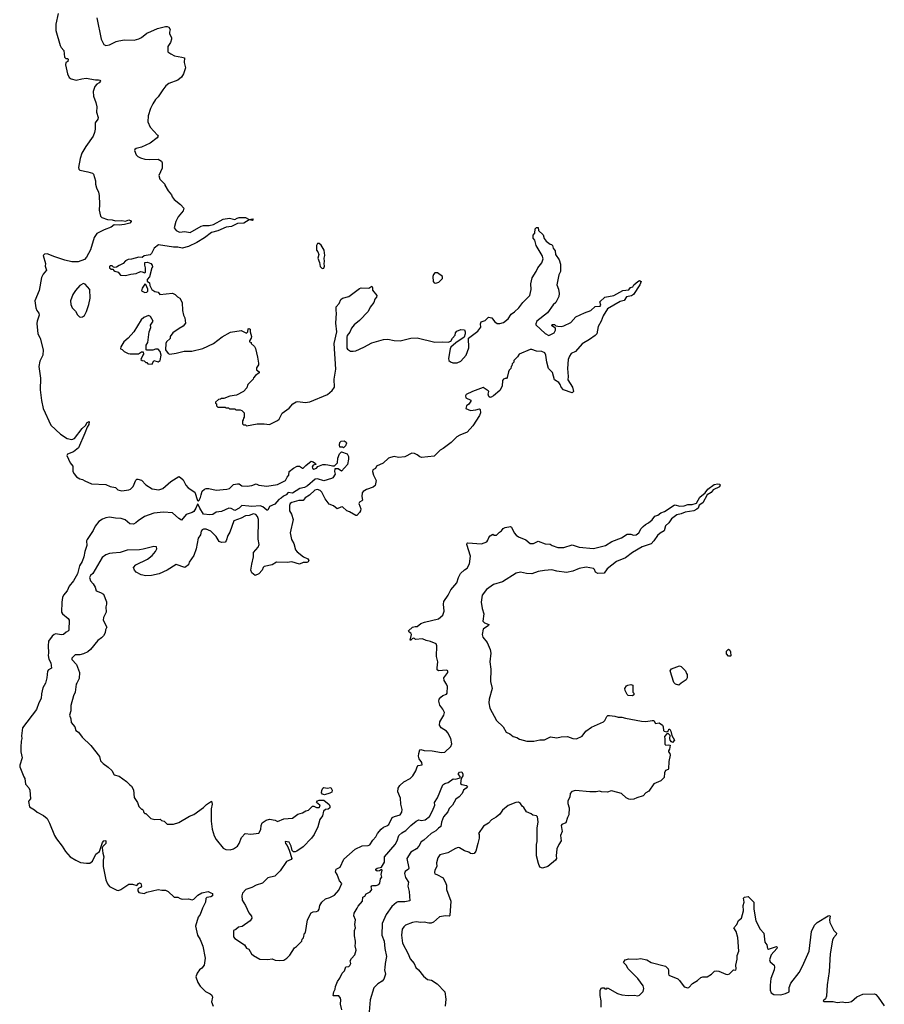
# Model space of a CAD drawing. Extents: x 2239831 to 2395310, y 665973 to 772585.
# Tile 76 of 144: x 2349788 to 2359505, y 688026 to 699095. Entities that reach past the tile are written whole.
import ezdxf

# ---------------------------------------------------------------- set-up
doc = ezdxf.new("R2010")
doc.units = 0

msp = doc.modelspace()

# ---------------------------------------------------------------- linework, layer by layer
at = {"layer": '0CON20XD'}
for points in [[(2350220, 699165), (2350194, 699045), (2350192, 698975), (2350244, 698804), (2350254, 698784), (2350285, 698750), (2350292, 698675), (2350305, 698660), (2350325, 698660), (2350332, 698652), (2350330, 698625), (2350307, 698613), (2350302, 698588), (2350324, 698485), (2350345, 698444), (2350365, 698430), (2350424, 698416), (2350485, 698432), (2350534, 698436), (2350638, 698418), (2350675, 698419), (2350688, 698415), (2350694, 698405), (2350681, 698385), (2350655, 698370), (2350631, 698345), (2350612, 698288), (2350616, 698235), (2350644, 698165), (2350656, 698115), (2350652, 698055), (2350669, 697995), (2350665, 697978), (2350634, 697935), (2350636, 697865), (2350629, 697825), (2350613, 697785), (2350529, 697671), (2350487, 697595), (2350467, 697533), (2350449, 697435), (2350451, 697415), (2350465, 697402), (2350555, 697385), (2350605, 697368), (2350617, 697357), (2350640, 697285), (2350641, 697245), (2350652, 697205), (2350675, 697156), (2350680, 697120), (2350684, 697016), (2350679, 696955), (2350697, 696887), (2350711, 696871), (2350775, 696848), (2350826, 696846), (2350865, 696834), (2350935, 696837), (2350975, 696831), (2351015, 696844), (2351041, 696835), (2351042, 696825), (2351025, 696809), (2350965, 696791), (2350905, 696784), (2350851, 696789), (2350817, 696763), (2350737, 696733), (2350655, 696690), (2350625, 696645), (2350584, 696506), (2350539, 696425), (2350515, 696400), (2350445, 696374), (2350372, 696372), (2350295, 696390), (2350182, 696428), (2350095, 696462), (2350065, 696460), (2350050, 696445), (2350078, 696355), (2350072, 696325), (2350089, 696281), (2350050, 696235), (2350033, 696195), (2350005, 696050), (2349957, 695933), (2349967, 695855), (2349979, 695825), (2350001, 695795), (2350006, 695775), (2349982, 695705), (2349980, 695680), (2349991, 695565), (2350019, 695515), (2350050, 695385), (2350049, 695325), (2350012, 695258), (2350004, 695195), (2350022, 695065), (2350019, 694935), (2350031, 694815), (2350050, 694725), (2350136, 694535), (2350245, 694436), (2350320, 694385), (2350374, 694374), (2350405, 694386), (2350490, 694500), (2350528, 694532), (2350545, 694565), (2350569, 694579), (2350563, 694545), (2350545, 694515), (2350520, 694445), (2350448, 694282), (2350394, 694236), (2350325, 694210), (2350316, 694195), (2350356, 694115), (2350384, 694075), (2350386, 694015), (2350399, 693989), (2350425, 693956), (2350465, 693934), (2350495, 693926), (2350519, 693909), (2350595, 693879), (2350755, 693871), (2350805, 693847), (2350865, 693836), (2350889, 693809), (2350935, 693799), (2351015, 693811), (2351031, 693819), (2351064, 693846), (2351091, 693919), (2351105, 693930), (2351115, 693929), (2351158, 693918), (2351205, 693866), (2351275, 693822), (2351352, 693808), (2351395, 693824), (2351487, 693905), (2351575, 693959), (2351595, 693950), (2351623, 693923), (2351655, 693861), (2351681, 693831), (2351755, 693785), (2351785, 693690), (2351795, 693687), (2351806, 693695), (2351821, 693725), (2351826, 693755), (2351840, 693795), (2351865, 693817), (2351885, 693825), (2351915, 693825), (2351995, 693805), (2352115, 693816), (2352145, 693826), (2352192, 693868), (2352235, 693879), (2352255, 693879), (2352286, 693856), (2352345, 693851), (2352395, 693858), (2352445, 693878), (2352475, 693864), (2352565, 693851), (2352685, 693871), (2352776, 693914), (2352795, 693952), (2352813, 693975), (2352818, 694015), (2352864, 694055), (2352905, 694074), (2352934, 694074), (2352965, 694052), (2352975, 694053), (2353002, 694085), (2353065, 694132), (2353085, 694126), (2353113, 694105), (2353116, 694094), (2353085, 694086), (2353075, 694070), (2353077, 694055), (2353095, 694043), (2353125, 694052), (2353137, 694073), (2353193, 694095), (2353225, 694096), (2353250, 694090), (2353290, 694085), (2353305, 694078), (2353325, 694080), (2353358, 694115), (2353364, 694165), (2353381, 694215), (2353405, 694238), (2353468, 694215), (2353483, 694185), (2353484, 694155), (2353470, 694095), (2353405, 694018), (2353365, 694046), (2353330, 694045), (2353327, 694015), (2353332, 693985), (2353306, 693945), (2353293, 693937), (2353205, 693912), (2353135, 693932), (2353109, 693931), (2353021, 693855), (2352989, 693835), (2352935, 693824), (2352855, 693771), (2352805, 693780), (2352784, 693755), (2352751, 693739), (2352728, 693715), (2352700, 693700), (2352655, 693650), (2352596, 693624), (2352575, 693582), (2352565, 693581), (2352519, 693619), (2352490, 693630), (2352395, 693621), (2352364, 693626), (2352285, 693634), (2352253, 693605), (2352205, 693577), (2352165, 693601), (2352137, 693603), (2352055, 693566), (2351995, 693559), (2351958, 693532), (2351925, 693528), (2351855, 693538), (2351813, 693603), (2351795, 693645), (2351785, 693650), (2351768, 693605), (2351743, 693567), (2351726, 693555), (2351658, 693532), (2351605, 693470), (2351575, 693486), (2351505, 693552), (2351405, 693560), (2351295, 693548), (2351189, 693511), (2351118, 693462), (2351093, 693437), (2351065, 693424), (2351025, 693426), (2350973, 693473)], [(2350656, 699116), (2350704, 698875), (2350733, 698815), (2350754, 698804), (2350797, 698813), (2350870, 698850), (2350902, 698858), (2350965, 698868), (2351075, 698866), (2351125, 698878), (2351155, 698894), (2351218, 698945), (2351263, 698963), (2351335, 698996), (2351425, 699020), (2351445, 699020), (2351465, 699011), (2351478, 698985), (2351470, 698955), (2351472, 698935), (2351492, 698895), (2351492, 698875), (2351481, 698839), (2351453, 698795), (2351452, 698735), (2351485, 698710), (2351528, 698688), (2351610, 698675), (2351638, 698665), (2351636, 698614), (2351651, 698555), (2351630, 698485), (2351605, 698448), (2351566, 698414), (2351465, 698377), (2351430, 698350), (2351395, 698308), (2351345, 698228), (2351315, 698198), (2351282, 698148), (2351257, 698095), (2351231, 698015), (2351229, 697945), (2351254, 697885), (2351338, 697795), (2351342, 697785), (2351332, 697765), (2351255, 697706), (2351157, 697663), (2351095, 697648), (2351080, 697635), (2351078, 697625), (2351098, 697575), (2351115, 697557), (2351145, 697541), (2351195, 697528), (2351245, 697524), (2351345, 697528), (2351380, 697505), (2351388, 697485), (2351390, 697445), (2351388, 697425), (2351352, 697345), (2351363, 697303), (2351420, 697245), (2351420, 697235), (2351455, 697170), (2351492, 697125), (2351502, 697102), (2351523, 697075), (2351595, 697019), (2351631, 696975), (2351624, 696945), (2351570, 696880), (2351541, 696825), (2351524, 696756), (2351546, 696725), (2351585, 696705), (2351645, 696713), (2351705, 696702), (2351828, 696772), (2351855, 696780), (2351917, 696783), (2351967, 696793), (2352075, 696852), (2352145, 696863), (2352205, 696850), (2352232, 696865)], [(2352232, 696865), (2352255, 696870), (2352325, 696870), (2352365, 696848), (2352405, 696856), (2352413, 696845), (2352405, 696839), (2352365, 696844), (2352305, 696807), (2352235, 696804), (2352169, 696771), (2352107, 696763), (2352015, 696722), (2351945, 696702), (2351865, 696644), (2351778, 696592), (2351683, 696547), (2351615, 696526), (2351565, 696539), (2351515, 696537), (2351347, 696563), (2351300, 696525), (2351268, 696465), (2351255, 696452), (2351185, 696440), (2351165, 696420), (2351125, 696424), (2351045, 696402), (2351005, 696398), (2350978, 696385), (2350950, 696355), (2350905, 696332), (2350875, 696312), (2350855, 696310), (2350842, 696312), (2350825, 696328), (2350805, 696328), (2350795, 696320), (2350798, 696305), (2350815, 696292), (2350835, 696290), (2350844, 696274), (2350855, 696268), (2350896, 696256), (2350922, 696222), (2350975, 696220), (2351035, 696236), (2351095, 696240), (2351145, 696263), (2351165, 696262), (2351195, 696250), (2351202, 696258), (2351202, 696305), (2351193, 696337), (2351193, 696367), (2351225, 696370), (2351260, 696355), (2351277, 696337), (2351280, 696315), (2351273, 696307), (2351248, 696205), (2351222, 696175), (2351220, 696155), (2351246, 696136), (2351249, 696105), (2351272, 696062), (2351308, 696038), (2351345, 696030), (2351364, 696004), (2351505, 696019), (2351536, 696006), (2351561, 695981), (2351587, 695965), (2351612, 695915), (2351616, 695826), (2351628, 695775), (2351642, 695745), (2351650, 695685), (2351625, 695650), (2351578, 695625), (2351507, 695573), (2351480, 695535), (2351478, 695512), (2351437, 695473), (2351430, 695455), (2351428, 695385), (2351455, 695343), (2351475, 695333), (2351545, 695347), (2351635, 695368), (2351723, 695367), (2351845, 695400), (2351965, 695453), (2352062, 695528), (2352155, 695583), (2352275, 695600), (2352335, 695570), (2352350, 695585), (2352355, 695620), (2352368, 695625), (2352377, 695615), (2352377, 695587), (2352391, 695535), (2352390, 695515), (2352370, 695485), (2352370, 695475), (2352390, 695465), (2352390, 695455), (2352425, 695420), (2352437, 695397), (2352462, 695302), (2352470, 695235), (2352470, 695215), (2352448, 695182), (2352448, 695158), (2352480, 695135), (2352478, 695125), (2352438, 695095), (2352415, 695070), (2352410, 695055), (2352350, 694995), (2352340, 694955), (2352304, 694916), (2352226, 694874), (2352148, 694862), (2352082, 694838), (2352055, 694838), (2352045, 694830), (2352023, 694827), (2351990, 694795), (2351990, 694785), (2352000, 694775), (2352000, 694755), (2352015, 694740), (2352095, 694740), (2352105, 694730), (2352135, 694730), (2352145, 694720), (2352205, 694720), (2352215, 694710), (2352265, 694710), (2352285, 694700), (2352310, 694675), (2352310, 694625), (2352303, 694617), (2352300, 694595), (2352290, 694585), (2352292, 694552), (2352302, 694542), (2352325, 694540), (2352335, 694530), (2352455, 694550), (2352535, 694552), (2352596, 694544), (2352685, 694588), (2352702, 694605), (2352737, 694673), (2352815, 694728), (2352858, 694775), (2352895, 694800), (2352915, 694803), (2352995, 694791), (2353050, 694800), (2353247, 694883), (2353299, 694925), (2353324, 694965), (2353323, 695055), (2353339, 695165), (2353321, 695455), (2353350, 695585), (2353339, 695685), (2353348, 695795), (2353343, 695827), (2353343, 695867), (2353378, 695905), (2353395, 695948), (2353416, 695964), (2353485, 695984), (2353605, 696073), (2353625, 696079), (2353713, 696077), (2353745, 696098), (2353752, 696085), (2353754, 696054), (2353802, 695995), (2353799, 695975), (2353780, 695955), (2353766, 695914), (2353727, 695863), (2353705, 695815), (2353605, 695714), (2353546, 695665), (2353515, 695626), (2353499, 695581), (2353469, 695545), (2353463, 695525), (2353463, 695403), (2353471, 695391), (2353505, 695370), (2353535, 695368), (2353566, 695374), (2353655, 695413), (2353745, 695463), (2353875, 695499), (2353924, 695504), (2353995, 695488), (2354065, 695486), (2354185, 695516), (2354255, 695519), (2354455, 695471), (2354545, 695474), (2354605, 695468), (2354635, 695480), (2354650, 695515), (2354681, 695549), (2354687, 695575), (2354702, 695595), (2354745, 695613), (2354785, 695608), (2354796, 695586), (2354796, 695565), (2354782, 695525), (2354688, 695462), (2354635, 695413), (2354624, 695395), (2354607, 695285), (2354612, 695262), (2354628, 695248), (2354657, 695237), (2354705, 695236), (2354745, 695255), (2354807, 695325), (2354836, 695405), (2354830, 695515), (2354938, 695595), (2354972, 695638), (2354966, 695674), (2354975, 695698), (2355020, 695715), (2355055, 695750), (2355095, 695742), (2355125, 695702), (2355155, 695681), (2355185, 695679), (2355225, 695691), (2355278, 695732), (2355310, 695785), (2355349, 695811), (2355398, 695855), (2355443, 695915), (2355520, 695995), (2355535, 696060), (2355534, 696125), (2355546, 696194), (2355593, 696265), (2355610, 696305), (2355655, 696362), (2355670, 696405), (2355661, 696445), (2355594, 696555), (2355577, 696615), (2355558, 696638), (2355558, 696672), (2355578, 696695), (2355580, 696745), (2355595, 696760), (2355615, 696760), (2355620, 696725), (2355670, 696675), (2355684, 696635), (2355706, 696606), (2355748, 696572), (2355766, 696566), (2355777, 696555), (2355784, 696525), (2355804, 696495), (2355809, 696455), (2355849, 696395), (2355864, 696345), (2355866, 696265), (2355848, 696225), (2355826, 696115), (2355842, 696065), (2355849, 696015), (2355846, 695984), (2355812, 695915), (2355785, 695889), (2355718, 695801), (2355601, 695705), (2355587, 695677), (2355590, 695665), (2355695, 695566), (2355735, 695546), (2355794, 695576), (2355808, 695605), (2355808, 695628), (2355770, 695655), (2355773, 695667), (2355797, 695667), (2355812, 695652), (2355835, 695648), (2355875, 695647), (2355905, 695653), (2355980, 695690), (2356037, 695753), (2356135, 695800), (2356207, 695825), (2356255, 695869), (2356313, 695875), (2356318, 695885), (2356308, 695925), (2356364, 695975), (2356464, 695996), (2356565, 696052), (2356632, 696058), (2356653, 696085), (2356677, 696093), (2356691, 696115), (2356735, 696153), (2356755, 696162), (2356772, 696152), (2356759, 696115), (2356685, 696004), (2356665, 695992), (2356609, 695981), (2356581, 695939), (2356535, 695926), (2356395, 695843), (2356344, 695766), (2356322, 695705), (2356290, 695645), (2356274, 695565), (2356255, 695543), (2356192, 695499), (2356110, 695450), (2356035, 695364), (2355985, 695343), (2355966, 695314), (2355951, 695275), (2355944, 695174), (2355951, 695085), (2355948, 695045), (2356002, 694965), (2356010, 694915), (2355995, 694901), (2355900, 694935), (2355873, 694965), (2355863, 694995), (2355847, 695017), (2355798, 695045), (2355775, 695128), (2355731, 695175), (2355711, 695245), (2355701, 695325), (2355688, 695348), (2355655, 695364), (2355595, 695368), (2355545, 695388), (2355525, 695388), (2355403, 695335), (2355384, 695306), (2355340, 695265), (2355340, 695245), (2355322, 695228), (2355320, 695205), (2355310, 695195), (2355307, 695173), (2355290, 695155), (2355283, 695137), (2355267, 695073), (2355257, 695063), (2355245, 695062), (2355225, 695052), (2355215, 695040), (2355209, 694975), (2355182, 694928), (2355112, 694865), (2355085, 694850), (2355075, 694848), (2355059, 694859), (2355054, 694885), (2355060, 694915), (2355054, 694924), (2354995, 694959), (2354875, 694916), (2354805, 694882), (2354798, 694865), (2354800, 694845), (2354857, 694817), (2354858, 694805), (2354836, 694774), (2354808, 694755), (2354800, 694725), (2354855, 694703), (2354915, 694708), (2354955, 694720), (2354962, 694712), (2354967, 694675), (2354957, 694645), (2354879, 694531), (2354815, 694457), (2354734, 694426), (2354701, 694405), (2354638, 694342), (2354547, 694273), (2354514, 694255), (2354445, 694190), (2354305, 694172), (2354285, 694180), (2354256, 694205), (2354225, 694220), (2354195, 694222), (2354115, 694180), (2354045, 694175), (2353995, 694184), (2353955, 694175), (2353934, 694166), (2353871, 694109), (2353798, 694075), (2353785, 694050), (2353758, 694035), (2353754, 694016), (2353763, 693975), (2353793, 693915), (2353782, 693858), (2353760, 693840), (2353685, 693814), (2353648, 693792), (2353635, 693777), (2353631, 693735), (2353641, 693695), (2353633, 693685), (2353605, 693672), (2353599, 693655), (2353621, 693595), (2353619, 693575), (2353608, 693555), (2353575, 693520), (2353565, 693520), (2353495, 693563), (2353463, 693573), (2353415, 693617), (2353395, 693616), (2353355, 693596), (2353315, 693630), (2353265, 693649), (2353220, 693710), (2353182, 693785), (2353165, 693801), (2353135, 693812), (2353105, 693805), (2353045, 693748), (2352995, 693721), (2352972, 693688), (2352925, 693689), (2352845, 693669), (2352827, 693655), (2352819, 693635), (2352821, 693575), (2352841, 693535), (2352860, 693475), (2352828, 693325), (2352841, 693251), (2352869, 693205), (2352887, 693135), (2352905, 693113), (2352976, 693056), (2353025, 693034), (2353036, 693015), (2353029, 693001), (2353015, 692992), (2352975, 692994), (2352933, 692973), (2352845, 692999), (2352795, 692991), (2352675, 692996), (2352625, 692966), (2352535, 692946), (2352525, 692936), (2352513, 692905)], [(2353188, 696298), (2353205, 696302), (2353212, 696325), (2353208, 696355), (2353213, 696375), (2353210, 696415), (2353218, 696445), (2353210, 696505), (2353175, 696560), (2353155, 696580), (2353135, 696580), (2353122, 696555), (2353122, 696505), (2353137, 696487), (2353148, 696455), (2353138, 696415), (2353158, 696365), (2353165, 696320), (2353188, 696298)], [(2354465, 696133), (2354498, 696145), (2354540, 696185), (2354538, 696208), (2354485, 696250), (2354455, 696250), (2354439, 696231), (2354432, 696208), (2354433, 696153), (2354445, 696137), (2354465, 696133)], [(2350475, 695750), (2350495, 695754), (2350515, 695771), (2350538, 695815), (2350565, 695892), (2350581, 695965), (2350575, 696060), (2350525, 696120), (2350505, 696128), (2350462, 696105), (2350415, 696052), (2350383, 696005), (2350360, 695935), (2350364, 695895), (2350376, 695856), (2350415, 695818), (2350437, 695777), (2350460, 695755), (2350475, 695750)], [(2351195, 696029), (2351215, 696030), (2351226, 696044), (2351229, 696065), (2351207, 696117), (2351195, 696120), (2351164, 696076), (2351158, 696048), (2351195, 696029)], [(2351275, 695222), (2351295, 695262), (2351345, 695250), (2351365, 695262), (2351377, 695325), (2351366, 695366), (2351345, 695390), (2351315, 695390), (2351285, 695378), (2351215, 695380), (2351210, 695385), (2351210, 695435), (2351228, 695465), (2351244, 695586), (2351260, 695635), (2351258, 695662), (2351286, 695705), (2351259, 695759), (2351235, 695768), (2351183, 695747), (2351151, 695719), (2351072, 695585), (2351006, 695514), (2350958, 695475), (2350923, 695417), (2350920, 695395), (2350938, 695388), (2350960, 695365), (2351005, 695342), (2351028, 695338), (2351122, 695338), (2351155, 695360), (2351175, 695360), (2351180, 695335), (2351170, 695325), (2351150, 695275), (2351163, 695263), (2351185, 695260), (2351205, 695240), (2351215, 695240), (2351228, 695228), (2351275, 695222)], [(2353425, 694280), (2353415, 694290), (2353385, 694290), (2353381, 694315), (2353385, 694340), (2353402, 694358), (2353435, 694362), (2353458, 694345), (2353460, 694335), (2353448, 694305), (2353425, 694280)], [(2352513, 692905), (2352475, 692865), (2352435, 692848), (2352398, 692878), (2352387, 692905), (2352395, 692975), (2352417, 693055), (2352417, 693105), (2352466, 693165), (2352479, 693195), (2352468, 693255), (2352471, 693475), (2352460, 693510), (2352443, 693533), (2352415, 693540), (2352365, 693522), (2352325, 693519), (2352278, 693492), (2352195, 693461), (2352150, 693335), (2352125, 693295), (2352108, 693235), (2352095, 693222), (2352055, 693219), (2352028, 693229), (2351995, 693286), (2351934, 693345), (2351885, 693368), (2351855, 693368), (2351839, 693361), (2351826, 693344), (2351818, 693302), (2351795, 693265), (2351770, 693145), (2351745, 693071), (2351694, 692995), (2351684, 692965), (2351645, 692937), (2351545, 692972), (2351445, 692908), (2351355, 692866), (2351270, 692845), (2351205, 692842), (2351154, 692854), (2351098, 692885), (2351078, 692905), (2351068, 692935), (2351094, 692966), (2351225, 693032), (2351275, 693071), (2351313, 693115), (2351327, 693145), (2351325, 693170), (2351295, 693173), (2351175, 693141), (2351134, 693136), (2350995, 693133), (2350915, 693104), (2350832, 693098), (2350795, 693094), (2350755, 693079), (2350715, 693049), (2350610, 692870), (2350582, 692845), (2350572, 692825), (2350582, 692785), (2350613, 692753), (2350637, 692717), (2350648, 692675), (2350695, 692656), (2350729, 692635), (2350762, 692552), (2350764, 692525), (2350754, 692494), (2350759, 692435), (2350729, 692375), (2350726, 692345), (2350766, 692265), (2350752, 692235), (2350749, 692201), (2350730, 692170), (2350706, 692145), (2350664, 692116), (2350585, 692014), (2350555, 691990), (2350505, 691967), (2350465, 691954), (2350410, 691955), (2350373, 691917), (2350375, 691902), (2350427, 691845), (2350459, 691755), (2350455, 691690), (2350428, 691638), (2350422, 691625), (2350412, 691535), (2350393, 691495), (2350363, 691387), (2350361, 691325), (2350348, 691275), (2350363, 691235), (2350367, 691195), (2350406, 691146), (2350418, 691105), (2350450, 691085), (2350491, 691031), (2350586, 690936), (2350685, 690810), (2350694, 690764), (2350725, 690732), (2350783, 690693), (2350823, 690653), (2350850, 690605), (2350905, 690590), (2350989, 690529), (2351024, 690494), (2351045, 690480), (2351066, 690436), (2351075, 690350), (2351110, 690295), (2351125, 690250), (2351155, 690220), (2351165, 690220), (2351175, 690210), (2351183, 690183), (2351195, 690170), (2351205, 690170), (2351263, 690113), (2351305, 690102), (2351367, 690107), (2351383, 690093), (2351410, 690085), (2351445, 690050), (2351515, 690052), (2351575, 690070), (2351695, 690140), (2351745, 690160), (2351855, 690240), (2351888, 690272), (2351945, 690308), (2351951, 690275), (2351939, 690225), (2351938, 690085), (2351950, 689995), (2351975, 689920), (2351997, 689877), (2352075, 689782), (2352105, 689768), (2352153, 689763), (2352190, 689775), (2352236, 689804), (2352256, 689834), (2352280, 689900), (2352322, 689945), (2352385, 689940), (2352475, 689950), (2352497, 689993), (2352500, 690035), (2352511, 690065), (2352558, 690095), (2352595, 690106), (2352660, 690095), (2352685, 690082), (2352755, 690110), (2352855, 690120), (2352912, 690165), (2352965, 690180), (2353005, 690202), (2353035, 690210), (2353078, 690252), (2353095, 690252), (2353125, 690239), (2353155, 690240), (2353163, 690255), (2353159, 690265), (2353122, 690295), (2353135, 690312), (2353155, 690320), (2353205, 690320), (2353265, 690273), (2353274, 690255), (2353274, 690235), (2353255, 690218), (2353224, 690216), (2353202, 690198), (2353191, 690145), (2353161, 690105), (2353140, 690020), (2353097, 689935), (2353066, 689894), (2352972, 689798), (2352901, 689749), (2352885, 689741), (2352865, 689741), (2352850, 689755), (2352838, 689805), (2352815, 689848), (2352772, 689855), (2352774, 689835), (2352792, 689812), (2352818, 689758), (2352846, 689665), (2352837, 689653), (2352787, 689633), (2352715, 689526), (2352655, 689468), (2352575, 689446), (2352515, 689389), (2352445, 689367), (2352395, 689338), (2352329, 689315), (2352291, 689275), (2352284, 689245), (2352289, 689195), (2352326, 689136), (2352361, 689055), (2352393, 689015), (2352395, 688995), (2352377, 688963), (2352289, 688901), (2352245, 688892), (2352215, 688866), (2352190, 688855), (2352192, 688785), (2352204, 688764), (2352313, 688693), (2352335, 688658), (2352362, 688645), (2352392, 688595), (2352414, 688574), (2352485, 688532), (2352575, 688528), (2352625, 688538), (2352657, 688523), (2352705, 688518), (2352755, 688522), (2352790, 688545), (2352823, 688577), (2352875, 688660), (2352900, 688675), (2352960, 688735), (2352963, 688757), (2352977, 688773), (2352990, 688825), (2353000, 688835), (2353023, 688975), (2353064, 689056), (2353084, 689066), (2353125, 689068), (2353143, 689077), (2353153, 689095), (2353160, 689135), (2353184, 689176), (2353225, 689210), (2353274, 689226), (2353325, 689253), (2353375, 689308), (2353409, 689385), (2353383, 689413), (2353356, 689486), (2353338, 689515), (2353345, 689545), (2353391, 689569), (2353431, 689659), (2353559, 689771), (2353635, 689807), (2353705, 689812), (2353721, 689819), (2353758, 689872), (2353792, 689908), (2353808, 689945), (2353850, 689995), (2353875, 690017), (2353915, 690032), (2353935, 690049), (2353974, 690126), (2354001, 690139), (2354062, 690155), (2354084, 690185), (2354088, 690215), (2354073, 690275), (2354069, 690345), (2354038, 690415), (2354042, 690455), (2354060, 690485), (2354105, 690527), (2354175, 690565), (2354205, 690595), (2354241, 690649), (2354254, 690695), (2354265, 690710), (2354310, 690720), (2354306, 690745), (2354279, 690785), (2354270, 690815), (2354272, 690845), (2354285, 690887), (2354295, 690890), (2354335, 690880), (2354425, 690876), (2354530, 690855), (2354565, 690859), (2354634, 690925), (2354645, 690955), (2354635, 691014), (2354599, 691079), (2354585, 691097), (2354525, 691134), (2354505, 691165), (2354508, 691202), (2354555, 691275), (2354561, 691305), (2354544, 691344), (2354508, 691388), (2354498, 691435), (2354502, 691455), (2354521, 691479), (2354545, 691497), (2354586, 691514), (2354593, 691525), (2354595, 691598), (2354585, 691625), (2354559, 691665), (2354556, 691695), (2354598, 691755), (2354600, 691775), (2354585, 691784), (2354496, 691776), (2354481, 691785), (2354478, 691808), (2354488, 691875), (2354472, 691935), (2354476, 692055), (2354467, 692077), (2354406, 692106), (2354357, 692117), (2354315, 692135), (2354236, 692126), (2354225, 692140), (2354215, 692141), (2354198, 692135), (2354185, 692120), (2354175, 692120), (2354190, 692185), (2354185, 692197), (2354165, 692208), (2354158, 692225), (2354203, 692267), (2354233, 692273), (2354255, 692275), (2354295, 692306), (2354337, 692323), (2354495, 692360), (2354545, 692401), (2354560, 692445), (2354551, 692525), (2354555, 692555), (2354605, 692624), (2354634, 692686), (2354700, 692765), (2354718, 692825), (2354742, 692868), (2354785, 692911), (2354815, 692930), (2354843, 692977), (2354856, 693065), (2354812, 693195), (2354815, 693209), (2354826, 693214), (2354978, 693201), (2355036, 693225), (2355050, 693245), (2355059, 693275), (2355075, 693293), (2355105, 693310), (2355121, 693301), (2355145, 693300), (2355180, 693335), (2355202, 693348), (2355220, 693375), (2355245, 693386), (2355305, 693398), (2355315, 693390), (2355344, 693325), (2355369, 693299), (2355395, 693280), (2355475, 693249), (2355525, 693206), (2355562, 693208), (2355615, 693231), (2355695, 693202), (2355749, 693199), (2355772, 693185), (2355835, 693163), (2355905, 693160), (2355995, 693190), (2356075, 693164), (2356235, 693150), (2356370, 693185), (2356442, 693228), (2356550, 693270), (2356615, 693310), (2356655, 693311), (2356685, 693299), (2356718, 693305), (2356747, 693325), (2356773, 693375), (2356794, 693396), (2356820, 693420), (2356855, 693439), (2356895, 693472), (2356925, 693515), (2356959, 693525), (2356995, 693550), (2357035, 693566), (2357145, 693638), (2357155, 693640), (2357205, 693627), (2357255, 693629), (2357296, 693644), (2357345, 693644), (2357395, 693659), (2357432, 693728), (2357493, 693777), (2357522, 693818), (2357592, 693868), (2357635, 693876), (2357653, 693873), (2357659, 693865), (2357652, 693845), (2357582, 693808), (2357560, 693780), (2357515, 693752), (2357465, 693665), (2357424, 693636), (2357412, 693605), (2357399, 693591), (2357366, 693574), (2357265, 693558), (2357221, 693539), (2357175, 693528), (2357115, 693485), (2357082, 693438), (2357047, 693405), (2357030, 693350), (2356985, 693324), (2356955, 693296), (2356916, 693235), (2356885, 693202), (2356785, 693168), (2356675, 693104), (2356595, 693044), (2356495, 693005), (2356390, 692920), (2356355, 692874), (2356285, 692869), (2356258, 692885), (2356248, 692915), (2356238, 692925), (2356155, 692940), (2356075, 692927), (2356005, 692897), (2355935, 692882), (2355825, 692895), (2355770, 692910), (2355687, 692903), (2355615, 692890), (2355545, 692865), (2355485, 692870), (2355415, 692884), (2355366, 692874), (2355215, 692775), (2355111, 692745), (2355035, 692691), (2354985, 692625), (2354974, 692545), (2354985, 692475), (2355004, 692415), (2354992, 692335), (2355011, 692315), (2355059, 692295), (2355058, 692285), (2354995, 692245), (2354986, 692185), (2354993, 692153), (2355042, 692092), (2355077, 692015), (2355081, 691975), (2355071, 691875), (2355084, 691794)], [(2350973, 693473), (2350928, 693488), (2350865, 693490), (2350795, 693502), (2350755, 693495), (2350720, 693480), (2350678, 693452), (2350635, 693401), (2350615, 693353), (2350545, 693252), (2350540, 693235), (2350543, 693183), (2350519, 693115), (2350510, 693055), (2350490, 693005), (2350459, 692955), (2350436, 692865), (2350391, 692785), (2350344, 692725), (2350322, 692675), (2350280, 692625), (2350269, 692601), (2350261, 692545), (2350259, 692435), (2350269, 692415), (2350332, 692365), (2350342, 692345), (2350341, 692235), (2350336, 692224), (2350309, 692211), (2350278, 692185), (2350255, 692178), (2350195, 692189), (2350175, 692184), (2350151, 692165), (2350112, 692108), (2350107, 692055), (2350113, 691977), (2350106, 691946), (2350116, 691905), (2350139, 691865), (2350146, 691805), (2350111, 691785), (2350099, 691771), (2350094, 691695), (2350076, 691635), (2350049, 691585), (2350031, 691515), (2350030, 691465), (2350004, 691416), (2349978, 691342), (2349819, 691135), (2349806, 691045), (2349810, 691015), (2349803, 690985), (2349801, 690915), (2349801, 690865), (2349814, 690795), (2349788, 690715), (2349788, 690695), (2349834, 690585), (2349844, 690564), (2349852, 690502), (2349889, 690459), (2349901, 690435), (2349910, 690335), (2349890, 690315), (2349888, 690305), (2349899, 690245), (2349953, 690213), (2349985, 690185), (2350055, 690148), (2350095, 690115), (2350124, 690064), (2350178, 689925), (2350201, 689885), (2350265, 689802), (2350302, 689742), (2350355, 689684), (2350419, 689645), (2350472, 689622), (2350538, 689612), (2350575, 689614), (2350606, 689635), (2350645, 689714), (2350683, 689745), (2350720, 689845), (2350734, 689865), (2350745, 689869), (2350755, 689862), (2350756, 689835), (2350721, 689799), (2350716, 689784), (2350721, 689725), (2350732, 689685), (2350724, 689645), (2350724, 689575), (2350757, 689425), (2350775, 689379), (2350795, 689352), (2350880, 689310), (2350897, 689307), (2350925, 689315), (2351014, 689376), (2351056, 689376), (2351105, 689360), (2351122, 689385), (2351135, 689390), (2351148, 689385), (2351158, 689355), (2351145, 689338), (2351125, 689332), (2351115, 689320), (2351115, 689300), (2351125, 689283), (2351185, 689271), (2351215, 689287), (2351345, 689318), (2351385, 689309), (2351425, 689311), (2351458, 689295), (2351522, 689232), (2351565, 689232), (2351590, 689215), (2351615, 689207), (2351685, 689211), (2351725, 689201), (2351745, 689207), (2351788, 689252), (2351835, 689279), (2351905, 689296), (2351935, 689278), (2351955, 689270), (2351953, 689245), (2351935, 689234), (2351892, 689225), (2351880, 689215), (2351876, 689175), (2351841, 689105), (2351816, 689035), (2351794, 689006), (2351764, 688905), (2351784, 688805), (2351816, 688756), (2351845, 688678), (2351872, 688545), (2351859, 688465), (2351835, 688431), (2351808, 688412), (2351781, 688375), (2351769, 688335), (2351791, 688271), (2351815, 688229), (2351875, 688171), (2351927, 688145), (2351948, 688128), (2351953, 688105), (2351945, 688055), (2351963, 688005)], [(2357775, 691940), (2357755, 691940), (2357730, 691965), (2357730, 691995), (2357755, 692020), (2357768, 692008), (2357777, 691987), (2357780, 691945), (2357775, 691940)], [(2357195, 691612), (2357160, 691625), (2357140, 691645), (2357098, 691775), (2357115, 691799), (2357205, 691830), (2357223, 691823), (2357270, 691775), (2357280, 691745), (2357290, 691735), (2357290, 691695), (2357278, 691675), (2357222, 691638), (2357195, 691612)], [(2355084, 691794), (2355079, 691655), (2355098, 691575), (2355063, 691457), (2355061, 691415), (2355071, 691355), (2355146, 691216), (2355222, 691145), (2355254, 691085), (2355295, 691065), (2355335, 691038), (2355375, 691026), (2355406, 691006), (2355487, 690983), (2355565, 690984), (2355635, 691001), (2355685, 690999), (2355755, 691034), (2355825, 691021), (2355875, 691034), (2355945, 691037), (2356005, 691014), (2356045, 691011), (2356108, 691042), (2356152, 691095), (2356215, 691143), (2356348, 691202), (2356364, 691216), (2356385, 691260), (2356399, 691271), (2356417, 691273), (2356477, 691267), (2356515, 691255), (2356555, 691254), (2356595, 691242), (2356775, 691210), (2356825, 691207), (2356895, 691218), (2356916, 691216), (2356935, 691182), (2356975, 691192), (2357012, 691165), (2357020, 691145), (2357022, 691105), (2357030, 691095), (2357062, 691088), (2357080, 691105), (2357085, 691120), (2357095, 691120), (2357107, 691097), (2357118, 691048), (2357148, 690995), (2357125, 690970), (2357115, 690978), (2357100, 690995), (2357093, 691015), (2357097, 691047), (2357075, 691070), (2357062, 691068), (2357033, 691035), (2357040, 691005), (2357039, 690949), (2357051, 690941), (2357085, 690942), (2357098, 690938), (2357091, 690895), (2357078, 690875), (2357078, 690865), (2357096, 690846), (2357100, 690825), (2357084, 690756), (2357080, 690675), (2357074, 690666), (2357044, 690656), (2357035, 690630), (2357032, 690575), (2356993, 690537), (2356914, 690506), (2356857, 690423), (2356825, 690402), (2356795, 690368), (2356725, 690348), (2356689, 690331), (2356655, 690328), (2356634, 690334), (2356605, 690346), (2356552, 690395), (2356455, 690423), (2356435, 690424), (2356395, 690410), (2356325, 690413), (2356303, 690423), (2356265, 690414), (2356195, 690414), (2356035, 690430), (2355993, 690417), (2355976, 690395), (2355969, 690355), (2355950, 690315), (2355949, 690285), (2355964, 690235), (2355959, 690155), (2355943, 690125), (2355926, 690065), (2355882, 690048), (2355873, 690037), (2355883, 689967), (2355866, 689925), (2355874, 689865), (2355848, 689822), (2355826, 689774), (2355816, 689696), (2355820, 689665), (2355811, 689645), (2355722, 689575), (2355665, 689557), (2355635, 689568), (2355618, 689608), (2355595, 689695), (2355597, 689823), (2355604, 689855), (2355602, 690005), (2355616, 690076), (2355608, 690135), (2355595, 690146), (2355555, 690151), (2355535, 690166), (2355485, 690188), (2355455, 690237), (2355433, 690255), (2355418, 690285), (2355395, 690299), (2355365, 690294), (2355279, 690261), (2355215, 690207), (2355185, 690163), (2355141, 690129), (2355090, 690100), (2355055, 690062), (2355002, 690028), (2354943, 689947), (2354950, 689935), (2354952, 689895), (2354938, 689832), (2354913, 689747), (2354895, 689723), (2354875, 689719), (2354855, 689723), (2354835, 689737), (2354785, 689751), (2354730, 689785), (2354715, 689787), (2354685, 689777), (2354600, 689730), (2354510, 689705), (2354488, 689672), (2354471, 689615), (2354474, 689575), (2354452, 689535), (2354448, 689508), (2354453, 689493), (2354477, 689487), (2354546, 689446), (2354578, 689385), (2354584, 689365), (2354586, 689315), (2354632, 689185), (2354622, 689025), (2354615, 689018), (2354575, 689020), (2354505, 689011), (2354439, 688951), (2354411, 688939), (2354385, 688938), (2354335, 688950), (2354295, 688944), (2354245, 688952), (2354204, 688946), (2354125, 688914), (2354105, 688898), (2354088, 688872), (2354079, 688805), (2354090, 688715), (2354152, 688595), (2354175, 688537), (2354220, 688485), (2354239, 688439), (2354268, 688415), (2354325, 688342), (2354370, 688305), (2354415, 688298), (2354480, 688255), (2354567, 688165), (2354577, 688085), (2354568, 688005)], [(2356675, 691493), (2356628, 691498), (2356615, 691510), (2356593, 691553), (2356590, 691575), (2356608, 691605), (2356622, 691615), (2356655, 691622), (2356680, 691615), (2356680, 691535), (2356690, 691525), (2356690, 691505), (2356675, 691493)], [(2353408, 687965), (2353393, 688027), (2353397, 688075), (2353392, 688095), (2353375, 688120), (2353315, 688120), (2353310, 688125), (2353318, 688165), (2353333, 688195), (2353337, 688225), (2353359, 688281), (2353385, 688318), (2353413, 688377), (2353438, 688402), (2353452, 688448), (2353485, 688450), (2353498, 688462), (2353508, 688485), (2353500, 688515), (2353515, 688540), (2353556, 688584), (2353568, 688635), (2353559, 688685), (2353560, 688715), (2353563, 688735), (2353550, 688795), (2353550, 688855), (2353562, 688885), (2353553, 688925), (2353560, 688975), (2353542, 689022), (2353545, 689050), (2353582, 689105), (2353592, 689128), (2353639, 689185), (2353645, 689230), (2353665, 689240), (2353681, 689269), (2353725, 689290), (2353747, 689315), (2353738, 689345), (2353745, 689358), (2353755, 689362), (2353795, 689360), (2353825, 689374), (2353834, 689386), (2353843, 689435), (2353856, 689454), (2353852, 689485), (2353860, 689535), (2353855, 689540), (2353830, 689525), (2353805, 689522), (2353791, 689535), (2353792, 689545), (2353805, 689556), (2353853, 689567), (2353889, 689625), (2353888, 689685), (2354008, 689822), (2354030, 689865), (2354050, 689925), (2354082, 689955), (2354129, 689981), (2354183, 690035), (2354245, 690086), (2354275, 690098), (2354304, 690094), (2354345, 690099), (2354392, 690138), (2354428, 690202), (2354452, 690265), (2354450, 690295), (2354482, 690348), (2354545, 690493), (2354565, 690509), (2354605, 690520), (2354658, 690562), (2354685, 690558), (2354738, 690572), (2354738, 690588), (2354718, 690608), (2354718, 690622), (2354730, 690635), (2354755, 690640), (2354768, 690615), (2354768, 690595), (2354750, 690565), (2354740, 690510), (2354758, 690498), (2354810, 690485), (2354820, 690475), (2354806, 690455), (2354777, 690433), (2354759, 690395), (2354725, 690358), (2354688, 690332), (2354651, 690265), (2354614, 690226), (2354600, 690190), (2354551, 690135), (2354528, 690075), (2354522, 690025), (2354495, 690007), (2354466, 689975), (2354413, 689947), (2354331, 689871), (2354299, 689851), (2354274, 689805), (2354247, 689775), (2354185, 689735), (2354139, 689665), (2354162, 689555), (2354156, 689544), (2354121, 689519), (2354111, 689495), (2354125, 689453), (2354159, 689399), (2354149, 689355), (2354166, 689296), (2354171, 689189), (2354115, 689177), (2354038, 689178), (2354021, 689169), (2353970, 689125), (2353906, 689035), (2353861, 688935), (2353856, 688805), (2353883, 688735), (2353891, 688655), (2353910, 688565), (2353894, 688485), (2353892, 688435), (2353889, 688415), (2353900, 688365), (2353881, 688309), (2353862, 688285), (2353814, 688256), (2353768, 688212), (2353727, 688075), (2353711, 687895)], [(2353215, 690382), (2353189, 690389), (2353180, 690405), (2353182, 690428), (2353195, 690457), (2353206, 690464), (2353245, 690456), (2353285, 690462), (2353301, 690435), (2353295, 690412), (2353275, 690399), (2353215, 690382)], [(2356324, 687995), (2356324, 688065), (2356312, 688125), (2356312, 688185), (2356325, 688210), (2356355, 688210), (2356365, 688200), (2356385, 688200), (2356395, 688210), (2356507, 688147), (2356555, 688134), (2356625, 688124), (2356695, 688130), (2356735, 688123), (2356755, 688128), (2356795, 688170), (2356803, 688205), (2356796, 688235), (2356736, 688315), (2356628, 688425), (2356602, 688465), (2356573, 688495), (2356594, 688526), (2356635, 688539), (2356725, 688534), (2356765, 688541), (2356837, 688527), (2356885, 688497), (2357044, 688454), (2357074, 688424), (2357080, 688405), (2357078, 688368), (2357085, 688355), (2357185, 688312), (2357204, 688295), (2357255, 688222), (2357295, 688210), (2357308, 688215), (2357350, 688260), (2357405, 688294), (2357442, 688328), (2357465, 688336), (2357515, 688336), (2357564, 688365), (2357595, 688398), (2357615, 688402), (2357645, 688399), (2357725, 688364), (2357745, 688361), (2357765, 688368), (2357805, 688408), (2357815, 688413), (2357835, 688410), (2357840, 688425), (2357836, 688465), (2357852, 688535), (2357850, 688575), (2357871, 688625), (2357857, 688777), (2357841, 688845), (2357814, 688886), (2357848, 688922), (2357865, 688967), (2357901, 688995), (2357922, 689075), (2357918, 689135), (2357931, 689175), (2357922, 689218), (2357935, 689230), (2357975, 689238), (2358040, 689175), (2358040, 689095), (2358061, 688965), (2358110, 688870), (2358150, 688825), (2358162, 688725), (2358184, 688694), (2358194, 688654), (2358205, 688647), (2358295, 688676), (2358300, 688670), (2358296, 688655), (2358235, 688582), (2358216, 688525), (2358224, 688505), (2358266, 688465), (2358272, 688445), (2358268, 688415), (2358231, 688315), (2358222, 688242), (2358223, 688185), (2358234, 688154), (2358263, 688135), (2358341, 688131), (2358393, 688147), (2358435, 688168), (2358437, 688215), (2358456, 688265), (2358548, 688385), (2358586, 688455), (2358660, 688625), (2358688, 688845), (2358721, 688915), (2358751, 688945), (2358875, 689021), (2358894, 689024), (2358898, 689018), (2358890, 688975), (2358893, 688945), (2358936, 688856), (2358969, 688825), (2358964, 688806), (2358933, 688775), (2358924, 688746), (2358898, 688595), (2358886, 688396), (2358863, 688245), (2358854, 688116), (2358843, 688087), (2358817, 688065), (2358825, 688057), (2358932, 688058), (2358975, 688046), (2359035, 688054), (2359067, 688047), (2359105, 688049), (2359135, 688058), (2359195, 688110), (2359265, 688140), (2359393, 688143), (2359410, 688135), (2359436, 688106), (2359505, 688009)]]:
    msp.add_lwpolyline(points, dxfattribs=at)

doc.saveas('drawing.dxf')
